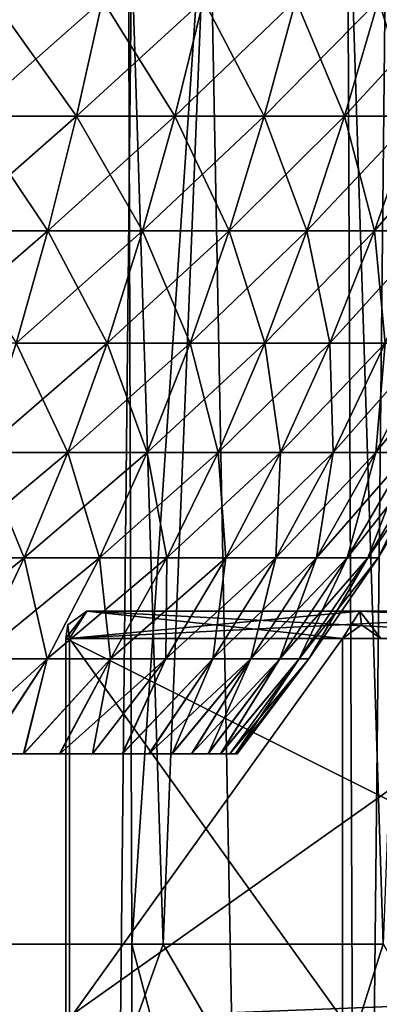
# Model space of a CAD drawing. Header units: millimetres. Extents: x -24 to 30, y -64 to 68.
# Tile 133 of 149: x 5.79 to 8.43, y 40.56 to 47.8. Entities that reach past the tile are written whole.
import ezdxf

# ---------------------------------------------------------------- set-up
doc = ezdxf.new("R2010")
doc.units = ezdxf.units.MM
doc.header["$LTSCALE"] = 52.148148
for name, color, linetype in [('1', 7, 'CONTINUOUS'), ('2', 7, 'CONTINUOUS'), ('35', 7, 'CONTINUOUS'), ('37', 7, 'CONTINUOUS'), ('38', 7, 'CONTINUOUS'), ('41', 7, 'CONTINUOUS'), ('42', 7, 'CONTINUOUS'), ('43', 7, 'CONTINUOUS'), ('46', 7, 'CONTINUOUS'), ('48', 7, 'CONTINUOUS'), ('49', 7, 'CONTINUOUS'), ('52', 7, 'CONTINUOUS'), ('53', 7, 'CONTINUOUS'), ('54', 7, 'CONTINUOUS'), ('6', 7, 'CONTINUOUS'), ('64', 7, 'CONTINUOUS'), ('7', 7, 'CONTINUOUS')]:
    doc.layers.add(name, color=color, linetype=linetype)

msp = doc.modelspace()

# ---------------------------------------------------------------- linework, layer by layer
at = {"layer": '1', "color": 253, "linetype": 'Continuous', "true_color": 0xaab4c3}
for points in [[(4.265, 5, -24.1259), (4.9007, 68.2, -24.0049), (6.164, 5, -23.7119), (4.265, 5, -24.1259)], [(4.9007, 68.2, -24.0049), (6.8163, 68.2, -23.5327), (6.164, 5, -23.7119), (4.9007, 68.2, -24.0049)], [(6.164, 5, -23.7119), (6.8163, 68.2, -23.5327), (8.0243, 5, -23.1487), (6.164, 5, -23.7119)], [(6.8163, 68.2, -23.5327), (8.6878, 68.2, -22.9079), (8.0243, 5, -23.1487), (6.8163, 68.2, -23.5327)], [(8.0243, 5, -23.1487), (8.6878, 68.2, -22.9079), (9.834, 5, -22.4397), (8.0243, 5, -23.1487)]]:
    msp.add_3dface(points, dxfattribs=at)
at = {"layer": '2', "color": 253, "linetype": 'Continuous', "true_color": 0xaab4c3}
for points in [[(4.265, 5, 24.1259), (6.164, 5, 23.7119), (4.9007, 68.2, 24.0049), (4.265, 5, 24.1259)], [(4.9007, 68.2, 24.0049), (6.164, 5, 23.7119), (6.8163, 68.2, 23.5327), (4.9007, 68.2, 24.0049)], [(6.164, 5, 23.7119), (8.0243, 5, 23.1487), (6.8163, 68.2, 23.5327), (6.164, 5, 23.7119)], [(6.8163, 68.2, 23.5327), (8.0243, 5, 23.1487), (8.6878, 68.2, 22.9079), (6.8163, 68.2, 23.5327)], [(8.0243, 5, 23.1487), (9.834, 5, 22.4397), (8.6878, 68.2, 22.9079), (8.0243, 5, 23.1487)]]:
    msp.add_3dface(points, dxfattribs=at)
at = {"layer": '35', "linetype": 'Continuous'}
for points in [[(6.2815, 43.45, -13.9201), (10.1593, 43.45, -9.2114), (12.1664, 43.45, -10.8642), (6.2815, 43.45, -13.9201)], [(8.2885, 43.45, -15.573), (6.2815, 43.45, -13.9201), (12.1664, 43.45, -10.8642), (8.2885, 43.45, -15.573)]]:
    msp.add_3dface(points, dxfattribs=at)
at = {"layer": '37', "linetype": 'Continuous'}
for points in [[(8.1614, 40.45, -15.7274), (6.1544, 40.45, -14.0745), (6.1544, 43.25, -14.0745), (8.1614, 40.45, -15.7274)], [(8.1614, 43.25, -15.7274), (8.1614, 40.45, -15.7274), (6.1544, 43.25, -14.0745), (8.1614, 43.25, -15.7274)]]:
    msp.add_3dface(points, dxfattribs=at)
at = {"layer": '38', "linetype": 'Continuous'}
for points in [[(6.1271, 40.45, -13.793), (11.7214, 40.45, -7), (6.1271, 43.25, -13.793), (6.1271, 40.45, -13.793)], [(6.1271, 43.25, -13.793), (11.7214, 40.45, -7), (10.0794, 43.25, -8.9938), (6.1271, 43.25, -13.793)]]:
    msp.add_3dface(points, dxfattribs=at)
at = {"layer": '41', "linetype": 'Continuous'}
for points in [[(6.2815, 43.45, -13.9201), (6.1271, 43.25, -13.793), (10.0794, 43.25, -8.9938), (6.2815, 43.45, -13.9201)], [(6.1271, 43.25, -13.793), (6.2815, 43.45, -13.9201), (6.1408, 43.35, -13.9337), (6.1271, 43.25, -13.793)], [(10.1593, 43.45, -9.2114), (6.2815, 43.45, -13.9201), (10.0794, 43.25, -8.9938), (10.1593, 43.45, -9.2114)]]:
    msp.add_3dface(points, dxfattribs=at)
at = {"layer": '42', "linetype": 'Continuous'}
for points in [[(8.2885, 43.45, -15.573), (12.1664, 43.45, -10.8642), (8.4429, 43.25, -15.7001), (8.2885, 43.45, -15.573)], [(8.2885, 43.45, -15.573), (8.4429, 43.25, -15.7001), (8.3022, 43.35, -15.7137), (8.2885, 43.45, -15.573)]]:
    msp.add_3dface(points, dxfattribs=at)
at = {"layer": '43', "linetype": 'Continuous'}
for points in [[(6.2815, 43.45, -13.9201), (6.1544, 43.25, -14.0745), (6.1408, 43.35, -13.9337), (6.2815, 43.45, -13.9201)], [(6.2815, 43.45, -13.9201), (8.2885, 43.45, -15.573), (6.1544, 43.25, -14.0745), (6.2815, 43.45, -13.9201)], [(8.2885, 43.45, -15.573), (8.1614, 43.25, -15.7274), (6.1544, 43.25, -14.0745), (8.2885, 43.45, -15.573)], [(8.1614, 43.25, -15.7274), (8.2885, 43.45, -15.573), (8.3022, 43.35, -15.7137), (8.1614, 43.25, -15.7274)]]:
    msp.add_3dface(points, dxfattribs=at)
at = {"layer": '46', "linetype": 'Continuous'}
for points in [[(8.2885, 43.45, 15.573), (12.1664, 43.45, 10.8642), (6.2815, 43.45, 13.9201), (8.2885, 43.45, 15.573)], [(6.2815, 43.45, 13.9201), (12.1664, 43.45, 10.8642), (10.1593, 43.45, 9.2114), (6.2815, 43.45, 13.9201)]]:
    msp.add_3dface(points, dxfattribs=at)
at = {"layer": '48', "linetype": 'Continuous'}
for points in [[(6.1544, 40.45, 14.0745), (8.1614, 40.45, 15.7274), (8.1614, 43.25, 15.7274), (6.1544, 40.45, 14.0745)], [(6.1544, 43.25, 14.0745), (6.1544, 40.45, 14.0745), (8.1614, 43.25, 15.7274), (6.1544, 43.25, 14.0745)]]:
    msp.add_3dface(points, dxfattribs=at)
at = {"layer": '49', "linetype": 'Continuous'}
for points in [[(10.0794, 43.25, 8.9938), (6.1271, 40.45, 13.793), (6.1271, 43.25, 13.793), (10.0794, 43.25, 8.9938)], [(6.1271, 40.45, 13.793), (10.0794, 43.25, 8.9938), (11.7214, 40.6672, 7), (6.1271, 40.45, 13.793)], [(11.7214, 40.45, 7), (6.1271, 40.45, 13.793), (11.7214, 40.6672, 7), (11.7214, 40.45, 7)]]:
    msp.add_3dface(points, dxfattribs=at)
at = {"layer": '52', "linetype": 'Continuous'}
for points in [[(6.2815, 43.45, 13.9201), (10.1593, 43.45, 9.2114), (6.1271, 43.25, 13.793), (6.2815, 43.45, 13.9201)], [(6.2815, 43.45, 13.9201), (6.1271, 43.25, 13.793), (6.1408, 43.35, 13.9337), (6.2815, 43.45, 13.9201)], [(10.1593, 43.45, 9.2114), (10.0794, 43.25, 8.9938), (6.1271, 43.25, 13.793), (10.1593, 43.45, 9.2114)]]:
    msp.add_3dface(points, dxfattribs=at)
at = {"layer": '53', "linetype": 'Continuous'}
for points in [[(12.1664, 43.45, 10.8642), (8.2885, 43.45, 15.573), (12.3952, 43.25, 10.9009), (12.1664, 43.45, 10.8642)], [(8.2885, 43.45, 15.573), (8.4429, 43.25, 15.7001), (12.3952, 43.25, 10.9009), (8.2885, 43.45, 15.573)], [(8.4429, 43.25, 15.7001), (8.2885, 43.45, 15.573), (8.3022, 43.35, 15.7137), (8.4429, 43.25, 15.7001)]]:
    msp.add_3dface(points, dxfattribs=at)
at = {"layer": '54', "linetype": 'Continuous'}
for points in [[(6.1544, 43.25, 14.0745), (6.2815, 43.45, 13.9201), (6.1408, 43.35, 13.9337), (6.1544, 43.25, 14.0745)], [(6.2815, 43.45, 13.9201), (6.1544, 43.25, 14.0745), (8.1614, 43.25, 15.7274), (6.2815, 43.45, 13.9201)], [(8.2885, 43.45, 15.573), (6.2815, 43.45, 13.9201), (8.1614, 43.25, 15.7274), (8.2885, 43.45, 15.573)], [(8.2885, 43.45, 15.573), (8.1614, 43.25, 15.7274), (8.3022, 43.35, 15.7137), (8.2885, 43.45, 15.573)]]:
    msp.add_3dface(points, dxfattribs=at)
at = {"layer": '6', "color": 253, "linetype": 'Continuous', "true_color": 0xaab4c3}
for points in [[(6.1996, 39.2, 19.5401), (4.4614, 39.2, 20.0086), (5.1761, 41, 19.8358), (6.1996, 39.2, 19.5401)], [(6.6129, 39.2, -19.4041), (4.9991, 41, -19.8811), (4.885, 39.2, -19.9095), (6.6129, 39.2, -19.4041)], [(6.6129, 41, -19.4041), (4.9991, 41, -19.8811), (6.6129, 39.2, -19.4041), (6.6129, 41, -19.4041)], [(6.843, 41, 19.3242), (6.1996, 39.2, 19.5401), (5.1761, 41, 19.8358), (6.843, 41, 19.3242)], [(7.89, 39.2, 18.9208), (6.1996, 39.2, 19.5401), (6.843, 41, 19.3242), (7.89, 39.2, 18.9208)], [(8.4605, 41, 18.6727), (7.89, 39.2, 18.9208), (6.843, 41, 19.3242), (8.4605, 41, 18.6727)], [(9.5195, 39.2, 18.1557), (7.89, 39.2, 18.9208), (8.4605, 41, 18.6727), (9.5195, 39.2, 18.1557)]]:
    msp.add_3dface(points, dxfattribs=at)
at = {"layer": '64', "linetype": 'Continuous'}
for points in [[(5.4272, 47.0906, 8.4449), (6.2054, 47.0906, 7.8908), (5.5938, 47.948, 8.7042), (5.4272, 47.0906, 8.4449)], [(6.2054, 47.0906, -7.8908), (5.4272, 47.0906, -8.4449), (6.3959, 47.948, -8.133), (6.2054, 47.0906, -7.8908)], [(6.3959, 47.948, -8.133), (5.4272, 47.0906, -8.4449), (5.5938, 47.948, -8.7042), (6.3959, 47.948, -8.133)], [(5.5938, 47.948, 8.7042), (6.2054, 47.0906, 7.8908), (6.3959, 47.948, 8.133), (5.5938, 47.948, 8.7042)], [(6.2054, 47.0906, 7.8908), (6.9274, 47.0906, 7.2652), (6.3959, 47.948, 8.133), (6.2054, 47.0906, 7.8908)], [(6.9274, 47.0906, -7.2652), (6.2054, 47.0906, -7.8908), (7.14, 47.948, -7.4882), (6.9274, 47.0906, -7.2652)], [(7.14, 47.948, -7.4882), (6.2054, 47.0906, -7.8908), (6.3959, 47.948, -8.133), (7.14, 47.948, -7.4882)], [(6.3959, 47.948, 8.133), (6.9274, 47.0906, 7.2652), (7.14, 47.948, 7.4882), (6.3959, 47.948, 8.133)], [(6.9274, 47.0906, 7.2652), (7.5866, 47.0906, 6.5738), (7.14, 47.948, 7.4882), (6.9274, 47.0906, 7.2652)], [(7.5866, 47.0906, -6.5738), (6.9274, 47.0906, -7.2652), (7.8195, 47.948, -6.7756), (7.5866, 47.0906, -6.5738)], [(7.8195, 47.948, -6.7756), (6.9274, 47.0906, -7.2652), (7.14, 47.948, -7.4882), (7.8195, 47.948, -6.7756)], [(7.14, 47.948, 7.4882), (7.5866, 47.0906, 6.5738), (7.8195, 47.948, 6.7756), (7.14, 47.948, 7.4882)], [(7.5866, 47.0906, 6.5738), (8.1771, 47.0906, 5.8229), (7.8195, 47.948, 6.7756), (7.5866, 47.0906, 6.5738)], [(8.1771, 47.0906, -5.8229), (7.5866, 47.0906, -6.5738), (8.4281, 47.948, -6.0017), (8.1771, 47.0906, -5.8229)], [(8.4281, 47.948, -6.0017), (7.5866, 47.0906, -6.5738), (7.8195, 47.948, -6.7756), (8.4281, 47.948, -6.0017)], [(7.8195, 47.948, 6.7756), (8.1771, 47.0906, 5.8229), (8.4281, 47.948, 6.0017), (7.8195, 47.948, 6.7756)], [(8.1771, 47.0906, 5.8229), (8.6936, 47.0906, 5.0193), (8.4281, 47.948, 6.0017), (8.1771, 47.0906, 5.8229)], [(8.6936, 47.0906, -5.0193), (8.1771, 47.0906, -5.8229), (8.9605, 47.948, -5.1733), (8.6936, 47.0906, -5.0193)], [(8.9605, 47.948, -5.1733), (8.1771, 47.0906, -5.8229), (8.4281, 47.948, -6.0017), (8.9605, 47.948, -5.1733)], [(8.4281, 47.948, 6.0017), (8.6936, 47.0906, 5.0193), (8.9605, 47.948, 5.1733), (8.4281, 47.948, 6.0017)], [(5.2424, 46.2469, 8.1573), (5.9941, 46.2469, 7.6221), (5.4272, 47.0906, 8.4449), (5.2424, 46.2469, 8.1573)], [(5.9941, 46.2469, -7.6221), (5.2424, 46.2469, -8.1573), (6.2054, 47.0906, -7.8908), (5.9941, 46.2469, -7.6221)], [(6.2054, 47.0906, -7.8908), (5.2424, 46.2469, -8.1573), (5.4272, 47.0906, -8.4449), (6.2054, 47.0906, -7.8908)], [(5.4272, 47.0906, 8.4449), (5.9941, 46.2469, 7.6221), (6.2054, 47.0906, 7.8908), (5.4272, 47.0906, 8.4449)], [(5.9941, 46.2469, 7.6221), (6.6914, 46.2469, 7.0178), (6.2054, 47.0906, 7.8908), (5.9941, 46.2469, 7.6221)], [(6.6914, 46.2469, -7.0178), (5.9941, 46.2469, -7.6221), (6.9274, 47.0906, -7.2652), (6.6914, 46.2469, -7.0178)], [(6.9274, 47.0906, -7.2652), (5.9941, 46.2469, -7.6221), (6.2054, 47.0906, -7.8908), (6.9274, 47.0906, -7.2652)], [(6.2054, 47.0906, 7.8908), (6.6914, 46.2469, 7.0178), (6.9274, 47.0906, 7.2652), (6.2054, 47.0906, 7.8908)], [(6.6914, 46.2469, 7.0178), (7.3282, 46.2469, 6.3499), (6.9274, 47.0906, 7.2652), (6.6914, 46.2469, 7.0178)], [(7.3282, 46.2469, -6.3499), (6.6914, 46.2469, -7.0178), (7.5866, 47.0906, -6.5738), (7.3282, 46.2469, -6.3499)], [(7.5866, 47.0906, -6.5738), (6.6914, 46.2469, -7.0178), (6.9274, 47.0906, -7.2652), (7.5866, 47.0906, -6.5738)], [(6.9274, 47.0906, 7.2652), (7.3282, 46.2469, 6.3499), (7.5866, 47.0906, 6.5738), (6.9274, 47.0906, 7.2652)], [(7.3282, 46.2469, 6.3499), (7.8986, 46.2469, 5.6246), (7.5866, 47.0906, 6.5738), (7.3282, 46.2469, 6.3499)], [(7.8986, 46.2469, -5.6246), (7.3282, 46.2469, -6.3499), (8.1771, 47.0906, -5.8229), (7.8986, 46.2469, -5.6246)], [(8.1771, 47.0906, -5.8229), (7.3282, 46.2469, -6.3499), (7.5866, 47.0906, -6.5738), (8.1771, 47.0906, -5.8229)], [(7.5866, 47.0906, 6.5738), (7.8986, 46.2469, 5.6246), (8.1771, 47.0906, 5.8229), (7.5866, 47.0906, 6.5738)], [(7.8986, 46.2469, 5.6246), (8.3975, 46.2469, 4.8483), (8.1771, 47.0906, 5.8229), (7.8986, 46.2469, 5.6246)], [(8.3975, 46.2469, -4.8483), (7.8986, 46.2469, -5.6246), (8.6936, 47.0906, -5.0193), (8.3975, 46.2469, -4.8483)], [(8.6936, 47.0906, -5.0193), (7.8986, 46.2469, -5.6246), (8.1771, 47.0906, -5.8229), (8.6936, 47.0906, -5.0193)], [(8.1771, 47.0906, 5.8229), (8.3975, 46.2469, 4.8483), (8.6936, 47.0906, 5.0193), (8.1771, 47.0906, 5.8229)], [(8.3975, 46.2469, 4.8483), (8.8204, 46.2469, 4.0281), (8.6936, 47.0906, 5.0193), (8.3975, 46.2469, 4.8483)], [(8.8204, 46.2469, -4.0281), (8.3975, 46.2469, -4.8483), (9.1314, 47.0906, -4.1702), (8.8204, 46.2469, -4.0281)], [(9.1314, 47.0906, -4.1702), (8.3975, 46.2469, -4.8483), (8.6936, 47.0906, -5.0193), (9.1314, 47.0906, -4.1702)], [(5.7597, 45.4215, -7.3241), (5.0374, 45.4215, -7.8384), (5.9941, 46.2469, -7.6221), (5.7597, 45.4215, -7.3241)], [(5.9941, 46.2469, -7.6221), (5.0374, 45.4215, -7.8384), (5.2424, 46.2469, -8.1573), (5.9941, 46.2469, -7.6221)], [(5.2424, 46.2469, 8.1573), (5.7597, 45.4215, 7.3241), (5.9941, 46.2469, 7.6221), (5.2424, 46.2469, 8.1573)], [(5.7597, 45.4215, 7.3241), (6.4298, 45.4215, 6.7434), (5.9941, 46.2469, 7.6221), (5.7597, 45.4215, 7.3241)], [(6.4298, 45.4215, -6.7434), (5.7597, 45.4215, -7.3241), (6.6914, 46.2469, -7.0178), (6.4298, 45.4215, -6.7434)], [(6.6914, 46.2469, -7.0178), (5.7597, 45.4215, -7.3241), (5.9941, 46.2469, -7.6221), (6.6914, 46.2469, -7.0178)], [(5.9941, 46.2469, 7.6221), (6.4298, 45.4215, 6.7434), (6.6914, 46.2469, 7.0178), (5.9941, 46.2469, 7.6221)], [(6.4298, 45.4215, 6.7434), (7.0417, 45.4215, 6.1017), (6.6914, 46.2469, 7.0178), (6.4298, 45.4215, 6.7434)], [(7.0417, 45.4215, -6.1017), (6.4298, 45.4215, -6.7434), (7.3282, 46.2469, -6.3499), (7.0417, 45.4215, -6.1017)], [(7.3282, 46.2469, -6.3499), (6.4298, 45.4215, -6.7434), (6.6914, 46.2469, -7.0178), (7.3282, 46.2469, -6.3499)], [(6.6914, 46.2469, 7.0178), (7.0417, 45.4215, 6.1017), (7.3282, 46.2469, 6.3499), (6.6914, 46.2469, 7.0178)], [(7.0417, 45.4215, 6.1017), (7.5898, 45.4215, 5.4047), (7.3282, 46.2469, 6.3499), (7.0417, 45.4215, 6.1017)], [(7.5898, 45.4215, -5.4047), (7.0417, 45.4215, -6.1017), (7.8986, 46.2469, -5.6246), (7.5898, 45.4215, -5.4047)], [(7.8986, 46.2469, -5.6246), (7.0417, 45.4215, -6.1017), (7.3282, 46.2469, -6.3499), (7.8986, 46.2469, -5.6246)], [(7.3282, 46.2469, 6.3499), (7.5898, 45.4215, 5.4047), (7.8986, 46.2469, 5.6246), (7.3282, 46.2469, 6.3499)], [(7.5898, 45.4215, 5.4047), (8.0692, 45.4215, 4.6588), (7.8986, 46.2469, 5.6246), (7.5898, 45.4215, 5.4047)], [(8.0692, 45.4215, -4.6588), (7.5898, 45.4215, -5.4047), (8.3975, 46.2469, -4.8483), (8.0692, 45.4215, -4.6588)], [(8.3975, 46.2469, -4.8483), (7.5898, 45.4215, -5.4047), (7.8986, 46.2469, -5.6246), (8.3975, 46.2469, -4.8483)], [(7.8986, 46.2469, 5.6246), (8.0692, 45.4215, 4.6588), (8.3975, 46.2469, 4.8483), (7.8986, 46.2469, 5.6246)], [(8.0692, 45.4215, 4.6588), (8.4755, 45.4215, 3.8706), (8.3975, 46.2469, 4.8483), (8.0692, 45.4215, 4.6588)], [(8.4755, 45.4215, -3.8706), (8.0692, 45.4215, -4.6588), (8.8204, 46.2469, -4.0281), (8.4755, 45.4215, -3.8706)], [(8.8204, 46.2469, -4.0281), (8.0692, 45.4215, -4.6588), (8.3975, 46.2469, -4.8483), (8.8204, 46.2469, -4.0281)], [(8.3975, 46.2469, 4.8483), (8.4755, 45.4215, 3.8706), (8.8204, 46.2469, 4.0281), (8.3975, 46.2469, 4.8483)], [(5.5003, 44.6187, 6.9942), (6.1402, 44.6187, 6.4397), (5.7597, 45.4215, 7.3241), (5.5003, 44.6187, 6.9942)], [(6.1402, 44.6187, -6.4397), (5.5003, 44.6187, -6.9942), (6.4298, 45.4215, -6.7434), (6.1402, 44.6187, -6.4397)], [(6.4298, 45.4215, -6.7434), (5.5003, 44.6187, -6.9942), (5.7597, 45.4215, -7.3241), (6.4298, 45.4215, -6.7434)], [(5.7597, 45.4215, 7.3241), (6.1402, 44.6187, 6.4397), (6.4298, 45.4215, 6.7434), (5.7597, 45.4215, 7.3241)], [(6.1402, 44.6187, 6.4397), (6.7246, 44.6187, 5.8269), (6.4298, 45.4215, 6.7434), (6.1402, 44.6187, 6.4397)], [(6.7246, 44.6187, -5.8269), (6.1402, 44.6187, -6.4397), (7.0417, 45.4215, -6.1017), (6.7246, 44.6187, -5.8269)], [(7.0417, 45.4215, -6.1017), (6.1402, 44.6187, -6.4397), (6.4298, 45.4215, -6.7434), (7.0417, 45.4215, -6.1017)], [(6.4298, 45.4215, 6.7434), (6.7246, 44.6187, 5.8269), (7.0417, 45.4215, 6.1017), (6.4298, 45.4215, 6.7434)], [(6.7246, 44.6187, 5.8269), (7.248, 44.6187, 5.1613), (7.0417, 45.4215, 6.1017), (6.7246, 44.6187, 5.8269)], [(7.248, 44.6187, -5.1613), (6.7246, 44.6187, -5.8269), (7.5898, 45.4215, -5.4047), (7.248, 44.6187, -5.1613)], [(7.5898, 45.4215, -5.4047), (6.7246, 44.6187, -5.8269), (7.0417, 45.4215, -6.1017), (7.5898, 45.4215, -5.4047)], [(7.0417, 45.4215, 6.1017), (7.248, 44.6187, 5.1613), (7.5898, 45.4215, 5.4047), (7.0417, 45.4215, 6.1017)], [(7.248, 44.6187, 5.1613), (7.7058, 44.6187, 4.4489), (7.5898, 45.4215, 5.4047), (7.248, 44.6187, 5.1613)], [(7.7058, 44.6187, -4.4489), (7.248, 44.6187, -5.1613), (8.0692, 45.4215, -4.6588), (7.7058, 44.6187, -4.4489)], [(8.0692, 45.4215, -4.6588), (7.248, 44.6187, -5.1613), (7.5898, 45.4215, -5.4047), (8.0692, 45.4215, -4.6588)], [(7.5898, 45.4215, 5.4047), (7.7058, 44.6187, 4.4489), (8.0692, 45.4215, 4.6588), (7.5898, 45.4215, 5.4047)], [(7.7058, 44.6187, 4.4489), (8.0938, 44.6187, 3.6963), (8.0692, 45.4215, 4.6588), (7.7058, 44.6187, 4.4489)], [(8.0938, 44.6187, -3.6963), (7.7058, 44.6187, -4.4489), (8.4755, 45.4215, -3.8706), (8.0938, 44.6187, -3.6963)], [(8.4755, 45.4215, -3.8706), (7.7058, 44.6187, -4.4489), (8.0692, 45.4215, -4.6588), (8.4755, 45.4215, -3.8706)], [(8.0692, 45.4215, 4.6588), (8.0938, 44.6187, 3.6963), (8.4755, 45.4215, 3.8706), (8.0692, 45.4215, 4.6588)], [(8.0938, 44.6187, 3.6963), (8.4085, 44.6187, 2.9102), (8.4755, 45.4215, 3.8706), (8.0938, 44.6187, 3.6963)], [(8.4085, 44.6187, -2.9102), (8.0938, 44.6187, -3.6963), (8.8051, 45.4215, -3.0475), (8.4085, 44.6187, -2.9102)], [(8.8051, 45.4215, -3.0475), (8.0938, 44.6187, -3.6963), (8.4755, 45.4215, -3.8706), (8.8051, 45.4215, -3.0475)], [(8.4085, 44.6187, 2.9102), (8.647, 44.6187, 2.0978), (8.8051, 45.4215, 3.0475), (8.4085, 44.6187, 2.9102)], [(8.4755, 45.4215, 3.8706), (8.4085, 44.6187, 2.9102), (8.8051, 45.4215, 3.0475), (8.4755, 45.4215, 3.8706)], [(8.647, 44.6187, -2.0978), (8.4085, 44.6187, -2.9102), (9.0549, 45.4215, -2.1967), (8.647, 44.6187, -2.0978)], [(9.0549, 45.4215, -2.1967), (8.4085, 44.6187, -2.9102), (8.8051, 45.4215, -3.0475), (9.0549, 45.4215, -2.1967)], [(5.2137, 43.843, 6.6297), (5.8203, 43.843, 6.1041), (5.5003, 44.6187, 6.9942), (5.2137, 43.843, 6.6297)], [(5.8203, 43.843, -6.1041), (5.2137, 43.843, -6.6297), (6.1402, 44.6187, -6.4397), (5.8203, 43.843, -6.1041)], [(6.1402, 44.6187, -6.4397), (5.2137, 43.843, -6.6297), (5.5003, 44.6187, -6.9942), (6.1402, 44.6187, -6.4397)], [(5.5003, 44.6187, 6.9942), (5.8203, 43.843, 6.1041), (6.1402, 44.6187, 6.4397), (5.5003, 44.6187, 6.9942)], [(5.8203, 43.843, 6.1041), (6.3741, 43.843, 5.5232), (6.1402, 44.6187, 6.4397), (5.8203, 43.843, 6.1041)], [(6.3741, 43.843, -5.5232), (5.8203, 43.843, -6.1041), (6.7246, 44.6187, -5.8269), (6.3741, 43.843, -5.5232)], [(6.7246, 44.6187, -5.8269), (5.8203, 43.843, -6.1041), (6.1402, 44.6187, -6.4397), (6.7246, 44.6187, -5.8269)], [(6.1402, 44.6187, 6.4397), (6.3741, 43.843, 5.5232), (6.7246, 44.6187, 5.8269), (6.1402, 44.6187, 6.4397)], [(6.3741, 43.843, 5.5232), (6.8703, 43.843, 4.8923), (6.7246, 44.6187, 5.8269), (6.3741, 43.843, 5.5232)], [(6.8703, 43.843, -4.8923), (6.3741, 43.843, -5.5232), (7.248, 44.6187, -5.1613), (6.8703, 43.843, -4.8923)], [(7.248, 44.6187, -5.1613), (6.3741, 43.843, -5.5232), (6.7246, 44.6187, -5.8269), (7.248, 44.6187, -5.1613)], [(6.7246, 44.6187, 5.8269), (6.8703, 43.843, 4.8923), (7.248, 44.6187, 5.1613), (6.7246, 44.6187, 5.8269)], [(6.8703, 43.843, 4.8923), (7.3042, 43.843, 4.2171), (7.248, 44.6187, 5.1613), (6.8703, 43.843, 4.8923)], [(7.3042, 43.843, -4.2171), (6.8703, 43.843, -4.8923), (7.7058, 44.6187, -4.4489), (7.3042, 43.843, -4.2171)], [(7.7058, 44.6187, -4.4489), (6.8703, 43.843, -4.8923), (7.248, 44.6187, -5.1613), (7.7058, 44.6187, -4.4489)], [(7.248, 44.6187, 5.1613), (7.3042, 43.843, 4.2171), (7.7058, 44.6187, 4.4489), (7.248, 44.6187, 5.1613)], [(7.3042, 43.843, 4.2171), (7.672, 43.843, 3.5037), (7.7058, 44.6187, 4.4489), (7.3042, 43.843, 4.2171)], [(7.672, 43.843, -3.5037), (7.3042, 43.843, -4.2171), (8.0938, 44.6187, -3.6963), (7.672, 43.843, -3.5037)], [(8.0938, 44.6187, -3.6963), (7.3042, 43.843, -4.2171), (7.7058, 44.6187, -4.4489), (8.0938, 44.6187, -3.6963)], [(7.672, 43.843, 3.5037), (7.9703, 43.843, 2.7586), (8.0938, 44.6187, 3.6963), (7.672, 43.843, 3.5037)], [(7.7058, 44.6187, 4.4489), (7.672, 43.843, 3.5037), (8.0938, 44.6187, 3.6963), (7.7058, 44.6187, 4.4489)], [(7.9703, 43.843, -2.7586), (7.672, 43.843, -3.5037), (8.4085, 44.6187, -2.9102), (7.9703, 43.843, -2.7586)], [(8.4085, 44.6187, -2.9102), (7.672, 43.843, -3.5037), (8.0938, 44.6187, -3.6963), (8.4085, 44.6187, -2.9102)], [(7.9703, 43.843, 2.7586), (8.1964, 43.843, 1.9884), (8.4085, 44.6187, 2.9102), (7.9703, 43.843, 2.7586)], [(8.0938, 44.6187, 3.6963), (7.9703, 43.843, 2.7586), (8.4085, 44.6187, 2.9102), (8.0938, 44.6187, 3.6963)], [(8.1964, 43.843, -1.9884), (7.9703, 43.843, -2.7586), (8.647, 44.6187, -2.0978), (8.1964, 43.843, -1.9884)], [(8.647, 44.6187, -2.0978), (7.9703, 43.843, -2.7586), (8.4085, 44.6187, -2.9102), (8.647, 44.6187, -2.0978)], [(8.1964, 43.843, 1.9884), (8.3483, 43.843, 1.2003), (8.647, 44.6187, 2.0978), (8.1964, 43.843, 1.9884)], [(8.4085, 44.6187, 2.9102), (8.1964, 43.843, 1.9884), (8.647, 44.6187, 2.0978), (8.4085, 44.6187, 2.9102)], [(8.3483, 43.843, -1.2003), (8.1964, 43.843, -1.9884), (8.8073, 44.6187, -1.2663), (8.3483, 43.843, -1.2003)], [(8.8073, 44.6187, -1.2663), (8.1964, 43.843, -1.9884), (8.647, 44.6187, -2.0978), (8.8073, 44.6187, -1.2663)], [(8.3483, 43.843, 1.2003), (8.4246, 43.843, 0.4013), (8.8073, 44.6187, 1.2663), (8.3483, 43.843, 1.2003)], [(8.647, 44.6187, 2.0978), (8.3483, 43.843, 1.2003), (8.8073, 44.6187, 1.2663), (8.647, 44.6187, 2.0978)], [(8.4246, 43.843, -0.4013), (8.3483, 43.843, -1.2003), (8.8878, 44.6187, -0.4234), (8.4246, 43.843, -0.4013)], [(8.8878, 44.6187, -0.4234), (8.3483, 43.843, -1.2003), (8.8073, 44.6187, -1.2663), (8.8878, 44.6187, -0.4234)], [(8.4246, 43.843, 0.4013), (8.4246, 43.843, -0.4013), (8.8878, 44.6187, 0.4234), (8.4246, 43.843, 0.4013)], [(8.8073, 44.6187, 1.2663), (8.4246, 43.843, 0.4013), (8.8878, 44.6187, 0.4234), (8.8073, 44.6187, 1.2663)], [(8.8878, 44.6187, 0.4234), (8.4246, 43.843, -0.4013), (8.8878, 44.6187, -0.4234), (8.8878, 44.6187, 0.4234)], [(5.4676, 43.0987, -5.7342), (4.8977, 43.0987, -6.228), (5.8203, 43.843, -6.1041), (5.4676, 43.0987, -5.7342)], [(5.8203, 43.843, -6.1041), (4.8977, 43.0987, -6.228), (5.2137, 43.843, -6.6297), (5.8203, 43.843, -6.1041)], [(5.2137, 43.843, 6.6297), (5.4676, 43.0987, 5.7342), (5.8203, 43.843, 6.1041), (5.2137, 43.843, 6.6297)], [(5.4676, 43.0987, 5.7342), (5.9879, 43.0987, 5.1885), (5.8203, 43.843, 6.1041), (5.4676, 43.0987, 5.7342)], [(5.9879, 43.0987, -5.1885), (5.4676, 43.0987, -5.7342), (6.3741, 43.843, -5.5232), (5.9879, 43.0987, -5.1885)], [(6.3741, 43.843, -5.5232), (5.4676, 43.0987, -5.7342), (5.8203, 43.843, -6.1041), (6.3741, 43.843, -5.5232)], [(5.8203, 43.843, 6.1041), (5.9879, 43.0987, 5.1885), (6.3741, 43.843, 5.5232), (5.8203, 43.843, 6.1041)], [(5.9879, 43.0987, 5.1885), (6.454, 43.0987, 4.5958), (6.3741, 43.843, 5.5232), (5.9879, 43.0987, 5.1885)], [(6.454, 43.0987, -4.5958), (5.9879, 43.0987, -5.1885), (6.8703, 43.843, -4.8923), (6.454, 43.0987, -4.5958)], [(6.8703, 43.843, -4.8923), (5.9879, 43.0987, -5.1885), (6.3741, 43.843, -5.5232), (6.8703, 43.843, -4.8923)], [(6.3741, 43.843, 5.5232), (6.454, 43.0987, 4.5958), (6.8703, 43.843, 4.8923), (6.3741, 43.843, 5.5232)], [(6.454, 43.0987, 4.5958), (6.8616, 43.0987, 3.9615), (6.8703, 43.843, 4.8923), (6.454, 43.0987, 4.5958)], [(6.8616, 43.0987, -3.9615), (6.454, 43.0987, -4.5958), (7.3042, 43.843, -4.2171), (6.8616, 43.0987, -3.9615)], [(7.3042, 43.843, -4.2171), (6.454, 43.0987, -4.5958), (6.8703, 43.843, -4.8923), (7.3042, 43.843, -4.2171)], [(6.8616, 43.0987, 3.9615), (7.2071, 43.0987, 3.2914), (7.3042, 43.843, 4.2171), (6.8616, 43.0987, 3.9615)], [(6.8703, 43.843, 4.8923), (6.8616, 43.0987, 3.9615), (7.3042, 43.843, 4.2171), (6.8703, 43.843, 4.8923)], [(7.2071, 43.0987, -3.2914), (6.8616, 43.0987, -3.9615), (7.672, 43.843, -3.5037), (7.2071, 43.0987, -3.2914)], [(7.672, 43.843, -3.5037), (6.8616, 43.0987, -3.9615), (7.3042, 43.843, -4.2171), (7.672, 43.843, -3.5037)], [(7.2071, 43.0987, 3.2914), (7.4873, 43.0987, 2.5914), (7.672, 43.843, 3.5037), (7.2071, 43.0987, 3.2914)], [(7.3042, 43.843, 4.2171), (7.2071, 43.0987, 3.2914), (7.672, 43.843, 3.5037), (7.3042, 43.843, 4.2171)], [(7.4873, 43.0987, -2.5914), (7.2071, 43.0987, -3.2914), (7.9703, 43.843, -2.7586), (7.4873, 43.0987, -2.5914)], [(7.9703, 43.843, -2.7586), (7.2071, 43.0987, -3.2914), (7.672, 43.843, -3.5037), (7.9703, 43.843, -2.7586)], [(7.4873, 43.0987, 2.5914), (7.6998, 43.0987, 1.8679), (7.9703, 43.843, 2.7586), (7.4873, 43.0987, 2.5914)], [(7.672, 43.843, 3.5037), (7.4873, 43.0987, 2.5914), (7.9703, 43.843, 2.7586), (7.672, 43.843, 3.5037)], [(7.6998, 43.0987, -1.8679), (7.4873, 43.0987, -2.5914), (8.1964, 43.843, -1.9884), (7.6998, 43.0987, -1.8679)], [(8.1964, 43.843, -1.9884), (7.4873, 43.0987, -2.5914), (7.9703, 43.843, -2.7586), (8.1964, 43.843, -1.9884)], [(7.6998, 43.0987, 1.8679), (7.8425, 43.0987, 1.1276), (8.1964, 43.843, 1.9884), (7.6998, 43.0987, 1.8679)], [(7.9703, 43.843, 2.7586), (7.6998, 43.0987, 1.8679), (8.1964, 43.843, 1.9884), (7.9703, 43.843, 2.7586)], [(7.8425, 43.0987, -1.1276), (7.6998, 43.0987, -1.8679), (8.3483, 43.843, -1.2003), (7.8425, 43.0987, -1.1276)], [(8.3483, 43.843, -1.2003), (7.6998, 43.0987, -1.8679), (8.1964, 43.843, -1.9884), (8.3483, 43.843, -1.2003)], [(7.8425, 43.0987, 1.1276), (7.9141, 43.0987, 0.377), (8.3483, 43.843, 1.2003), (7.8425, 43.0987, 1.1276)], [(8.1964, 43.843, 1.9884), (7.8425, 43.0987, 1.1276), (8.3483, 43.843, 1.2003), (8.1964, 43.843, 1.9884)], [(7.9141, 43.0987, -0.377), (7.8425, 43.0987, -1.1276), (8.4246, 43.843, -0.4013), (7.9141, 43.0987, -0.377)], [(8.4246, 43.843, -0.4013), (7.8425, 43.0987, -1.1276), (8.3483, 43.843, -1.2003), (8.4246, 43.843, -0.4013)], [(7.9141, 43.0987, 0.377), (7.9141, 43.0987, -0.377), (8.4246, 43.843, 0.4013), (7.9141, 43.0987, 0.377)], [(8.3483, 43.843, 1.2003), (7.9141, 43.0987, 0.377), (8.4246, 43.843, 0.4013), (8.3483, 43.843, 1.2003)], [(8.4246, 43.843, 0.4013), (7.9141, 43.0987, -0.377), (8.4246, 43.843, -0.4013), (8.4246, 43.843, 0.4013)], [(5.5318, 42.4, -4.8949), (5.2262, 42.4, -5.2199), (5.9879, 43.0987, -5.1885), (5.5318, 42.4, -4.8949)], [(5.9879, 43.0987, -5.1885), (5.2262, 42.4, -5.2199), (5.4676, 43.0987, -5.7342), (5.9879, 43.0987, -5.1885)], [(5.4676, 43.0987, 5.7342), (5.5268, 42.4, 4.9006), (5.9879, 43.0987, 5.1885), (5.4676, 43.0987, 5.7342)], [(5.5268, 42.4, 4.9006), (5.8138, 42.4, 4.5564), (5.9879, 43.0987, 5.1885), (5.5268, 42.4, 4.9006)], [(5.817, 42.4, -4.5523), (5.5318, 42.4, -4.8949), (5.9879, 43.0987, -5.1885), (5.817, 42.4, -4.5523)], [(5.8138, 42.4, 4.5564), (6.0795, 42.4, 4.1953), (6.454, 43.0987, 4.5958), (5.8138, 42.4, 4.5564)], [(5.9879, 43.0987, 5.1885), (5.8138, 42.4, 4.5564), (6.454, 43.0987, 4.5958), (5.9879, 43.0987, 5.1885)], [(6.0811, 42.4, -4.193), (5.817, 42.4, -4.5523), (6.454, 43.0987, -4.5958), (6.0811, 42.4, -4.193)], [(6.454, 43.0987, -4.5958), (5.817, 42.4, -4.5523), (5.9879, 43.0987, -5.1885), (6.454, 43.0987, -4.5958)], [(6.0795, 42.4, 4.1953), (6.3228, 42.4, 3.8187), (6.454, 43.0987, 4.5958), (6.0795, 42.4, 4.1953)], [(6.3229, 42.4, -3.8187), (6.0811, 42.4, -4.193), (6.8616, 43.0987, -3.9615), (6.3229, 42.4, -3.8187)], [(6.8616, 43.0987, -3.9615), (6.0811, 42.4, -4.193), (6.454, 43.0987, -4.5958), (6.8616, 43.0987, -3.9615)], [(6.3228, 42.4, 3.8187), (6.5427, 42.4, 3.4285), (6.8616, 43.0987, 3.9615), (6.3228, 42.4, 3.8187)], [(6.454, 43.0987, 4.5958), (6.3228, 42.4, 3.8187), (6.8616, 43.0987, 3.9615), (6.454, 43.0987, 4.5958)], [(6.5415, 42.4, -3.4306), (6.3229, 42.4, -3.8187), (6.8616, 43.0987, -3.9615), (6.5415, 42.4, -3.4306)], [(6.7363, 42.4, -3.0304), (6.5415, 42.4, -3.4306), (7.2071, 43.0987, -3.2914), (6.7363, 42.4, -3.0304)], [(7.2071, 43.0987, -3.2914), (6.5415, 42.4, -3.4306), (6.8616, 43.0987, -3.9615), (7.2071, 43.0987, -3.2914)], [(6.5427, 42.4, 3.4285), (6.7384, 42.4, 3.0258), (7.2071, 43.0987, 3.2914), (6.5427, 42.4, 3.4285)], [(6.8616, 43.0987, 3.9615), (6.5427, 42.4, 3.4285), (7.2071, 43.0987, 3.2914), (6.8616, 43.0987, 3.9615)], [(6.9065, 42.4, -2.6193), (6.7363, 42.4, -3.0304), (7.4873, 43.0987, -2.5914), (6.9065, 42.4, -2.6193)], [(7.4873, 43.0987, -2.5914), (6.7363, 42.4, -3.0304), (7.2071, 43.0987, -3.2914), (7.4873, 43.0987, -2.5914)], [(6.7384, 42.4, 3.0258), (6.9092, 42.4, 2.6123), (7.2071, 43.0987, 3.2914), (6.7384, 42.4, 3.0258)], [(7.0517, 42.4, -2.1987), (6.9065, 42.4, -2.6193), (7.4873, 43.0987, -2.5914), (7.0517, 42.4, -2.1987)], [(6.9092, 42.4, 2.6123), (7.0545, 42.4, 2.1896), (7.4873, 43.0987, 2.5914), (6.9092, 42.4, 2.6123)], [(7.2071, 43.0987, 3.2914), (6.9092, 42.4, 2.6123), (7.4873, 43.0987, 2.5914), (7.2071, 43.0987, 3.2914)], [(7.1713, 42.4, -1.7702), (7.0517, 42.4, -2.1987), (7.6998, 43.0987, -1.8679), (7.1713, 42.4, -1.7702)], [(7.6998, 43.0987, -1.8679), (7.0517, 42.4, -2.1987), (7.4873, 43.0987, -2.5914), (7.6998, 43.0987, -1.8679)], [(7.0545, 42.4, 2.1896), (7.174, 42.4, 1.7593), (7.4873, 43.0987, 2.5914), (7.0545, 42.4, 2.1896)], [(7.2648, 42.4, -1.3352), (7.1713, 42.4, -1.7702), (7.6998, 43.0987, -1.8679), (7.2648, 42.4, -1.3352)], [(7.174, 42.4, 1.7593), (7.2671, 42.4, 1.3228), (7.6998, 43.0987, 1.8679), (7.174, 42.4, 1.7593)], [(7.4873, 43.0987, 2.5914), (7.174, 42.4, 1.7593), (7.6998, 43.0987, 1.8679), (7.4873, 43.0987, 2.5914)], [(7.3321, 42.4, -0.8954), (7.2648, 42.4, -1.3352), (7.8425, 43.0987, -1.1276), (7.3321, 42.4, -0.8954)], [(7.8425, 43.0987, -1.1276), (7.2648, 42.4, -1.3352), (7.6998, 43.0987, -1.8679), (7.8425, 43.0987, -1.1276)], [(7.2671, 42.4, 1.3228), (7.3337, 42.4, 0.8818), (7.8425, 43.0987, 1.1276), (7.2671, 42.4, 1.3228)], [(7.6998, 43.0987, 1.8679), (7.2671, 42.4, 1.3228), (7.8425, 43.0987, 1.1276), (7.6998, 43.0987, 1.8679)], [(7.3727, 42.4, -0.4522), (7.3321, 42.4, -0.8954), (7.9141, 43.0987, -0.377), (7.3727, 42.4, -0.4522)], [(7.9141, 43.0987, -0.377), (7.3321, 42.4, -0.8954), (7.8425, 43.0987, -1.1276), (7.9141, 43.0987, -0.377)], [(7.3337, 42.4, 0.8818), (7.3735, 42.4, 0.438), (7.8425, 43.0987, 1.1276), (7.3337, 42.4, 0.8818)], [(7.3865, 42.4, -0.0072), (7.3727, 42.4, -0.4522), (7.9141, 43.0987, -0.377), (7.3865, 42.4, -0.0072)], [(7.3735, 42.4, 0.438), (7.3865, 42.4, -0.0072), (7.9141, 43.0987, 0.377), (7.3735, 42.4, 0.438)], [(7.8425, 43.0987, 1.1276), (7.3735, 42.4, 0.438), (7.9141, 43.0987, 0.377), (7.8425, 43.0987, 1.1276)], [(7.9141, 43.0987, 0.377), (7.3865, 42.4, -0.0072), (7.9141, 43.0987, -0.377), (7.9141, 43.0987, 0.377)]]:
    msp.add_3dface(points, dxfattribs=at)
at = {"layer": '7', "color": 253, "linetype": 'Continuous', "true_color": 0xaab4c3}
for points in [[(6.1307, 63.4, 19.5618), (5.1761, 41, 19.8358), (4.4722, 63.4, 20.0062), (6.1307, 63.4, 19.5618)], [(4.8888, 63.4, -19.9085), (4.9991, 41, -19.8811), (6.5377, 63.4, -19.4296), (4.8888, 63.4, -19.9085)], [(4.9991, 41, -19.8811), (6.6129, 41, -19.4041), (6.5377, 63.4, -19.4296), (4.9991, 41, -19.8811)], [(6.843, 41, 19.3242), (5.1761, 41, 19.8358), (6.1307, 63.4, 19.5618), (6.843, 41, 19.3242)], [(7.7462, 63.4, 18.9801), (6.843, 41, 19.3242), (6.1307, 63.4, 19.5618), (7.7462, 63.4, 18.9801)], [(6.5377, 63.4, -19.4296), (6.6129, 41, -19.4041), (8.1407, 63.4, -18.8143), (6.5377, 63.4, -19.4296)], [(6.6129, 41, -19.4041), (8.2566, 34.7, -18.7637), (8.1407, 63.4, -18.8143), (6.6129, 41, -19.4041)], [(8.4605, 41, 18.6727), (6.843, 41, 19.3242), (7.7462, 63.4, 18.9801), (8.4605, 41, 18.6727)], [(9.3074, 63.4, 18.2653), (8.4605, 41, 18.6727), (7.7462, 63.4, 18.9801), (9.3074, 63.4, 18.2653)], [(8.1407, 63.4, -18.8143), (8.2566, 34.7, -18.7637), (9.6866, 63.4, -18.0671), (8.1407, 63.4, -18.8143)], [(8.2566, 34.7, -18.7637), (9.8391, 34.7, -17.9845), (9.6866, 63.4, -18.0671), (8.2566, 34.7, -18.7637)], [(6.6129, 41, -19.4041), (6.6129, 39.2, -19.4041), (8.2566, 34.7, -18.7637), (6.6129, 41, -19.4041)]]:
    msp.add_3dface(points, dxfattribs=at)

doc.saveas('drawing.dxf')
